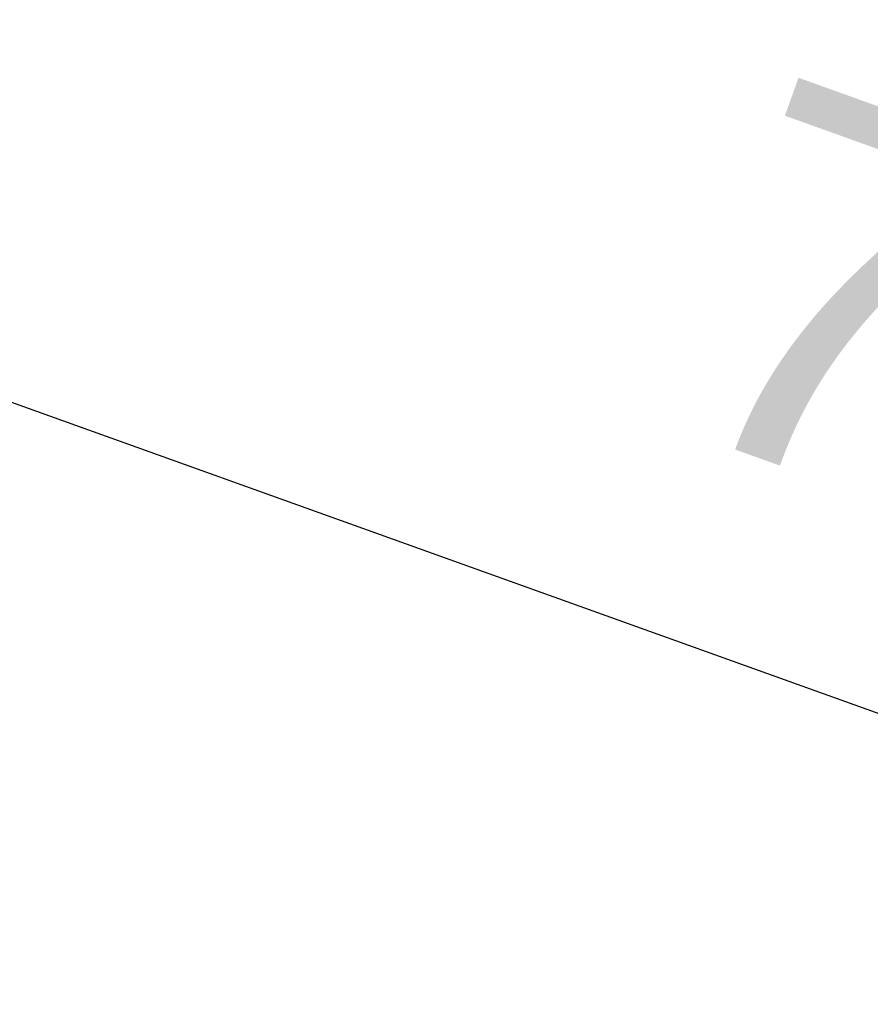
# Model space of a CAD drawing. Header units: inches. Extents: x 424 to 2043, y -237 to 445.
# Tile 243 of 256: x 708.51 to 711.26, y 31.25 to 34.43. Entities that reach past the tile are written whole.
import ezdxf

# ---------------------------------------------------------------- set-up
doc = ezdxf.new("R2010")
doc.units = ezdxf.units.IN
doc.header["$MEASUREMENT"] = 0
doc.styles.get("Standard").update_dxf_attribs({"font": 'arial.ttf'})
doc.dimstyles.new('ISO-25', dxfattribs={"dimtxt": 1.2, "dimasz": 0.5, "dimexe": 0.8, "dimexo": 50, "dimtad": 1, "dimtoh": 1, "dimdec": 1, "dimdsep": 46, "dimtxsty": 'Standard', "dimblk": 'ARCHTICK', "dimcen": 2.5, "dimadec": 0, "dimazin": 0, "dimtfac": 1, "dimtdec": 1, "dimtmove": 0, "dimatfit": 3, "dimldrblk": 'ARCHTICK', "dimfxl": 1, "dimfxlon": 1, "dimarcsym": 0})

# ---------------------------------------------------------------- blocks, each defined once
blk = doc.blocks.new('_ArchTick')
at = {"color": 0, "linetype": 'ByBlock', "const_width": 0.15}
blk.add_lwpolyline([(-0.5, -0.5), (0.5, 0.5)], dxfattribs=at)
blk = doc.blocks.new('*D1023')
at = {"color": 0, "lineweight": -2, "transparency": 16777216}
for p, q in [((707.8242, 33.4334), (707.5541, 32.6804)), ((707.8242, 33.4334), (715.0169, 30.8531)), ((715.0169, 30.8531), (714.7468, 30.1001))]:
    blk.add_line(p, q, dxfattribs=at)
at = {"layer": 'Defpoints', "color": 0, "transparency": 16777216}
for p in [(707.8314, 33.4535), (715.0241, 30.8732), (715.0169, 30.8531)]:
    blk.add_point(p, dxfattribs=at)
at = {"color": 0, "lineweight": -2, "transparency": 16777216, "xscale": 0.5, "yscale": 0.5, "zscale": 0.5}
for p, rotation in [((707.8242, 33.4334), 160.2649642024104), ((715.0169, 30.8531), 340.2649642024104)]:
    blk.add_blockref('_ArchTick', p, dxfattribs=dict(at, rotation=rotation))
at = {"color": 0, "transparency": 16777216, "insert": (711.8385, 33.3083), "char_height": 1.2, "attachment_point": 5, "rotation": 340.265}
blk.add_mtext('7.6', dxfattribs=at)

msp = doc.modelspace()

# ---------------------------------------------------------------- dimensions: what is measured, and where the dimension line sits
dim = msp.add_aligned_dim(p1=(707.8314, 33.4535), p2=(715.0241, 30.8732), distance=-0.0213, dimstyle='ISO-25')
dim.commit()
dim.dimension.update_dxf_attribs({"geometry": '*D1023', "text_midpoint": (711.8385, 33.3083)})

doc.saveas('drawing.dxf')
